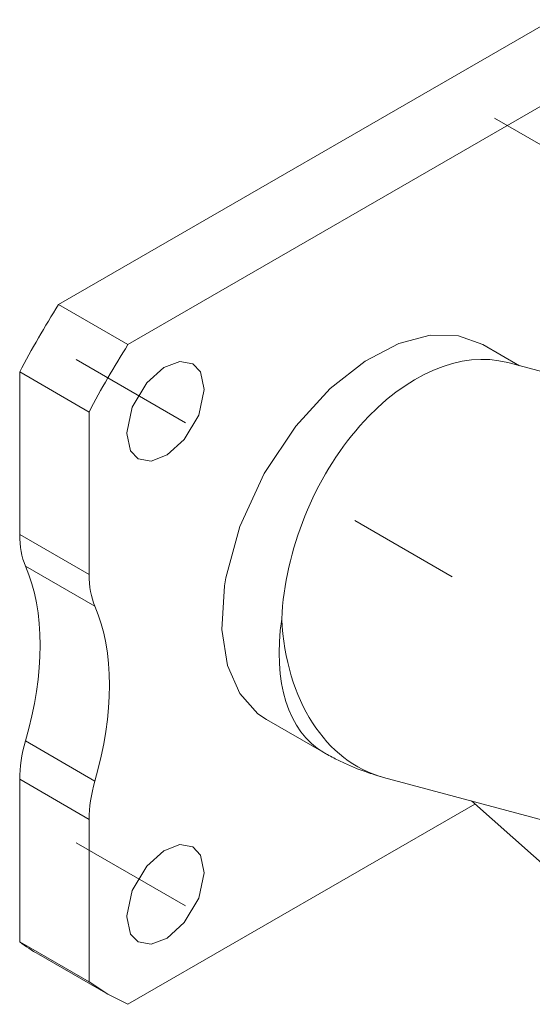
# Model space of a CAD drawing. Header units: millimetres. Extents: x 0 to 594, y 0 to 420.
# Tile 10 of 20: x 427 to 472, y 210 to 295. Entities that reach past the tile are written whole.
import ezdxf

# ---------------------------------------------------------------- set-up
doc = ezdxf.new("R2010")
doc.units = ezdxf.units.MM
doc.linetypes.add('K5LT_AXLED', pattern=[25.807274, 21.307274, -1.5, 1.5, -1.5])
doc.linetypes.add('K5LT_THIN', pattern=[0])
doc.layers.add('Системный слой (1)', color=251, linetype='Continuous', true_color=0x6c6c6c)

# ---------------------------------------------------------------- blocks, each defined once
blk = doc.blocks.new('U172')
at = {"layer": 'Системный слой (1)', "color": 7, "linetype": 'K5LT_THIN', "lineweight": 18, "true_color": 0xffffff}
for p, q in [((462.862, 267.878), (460.147, 267.16)), ((465.31, 267.838), (462.862, 267.878)), ((460.147, 267.16), (457.233, 265.639)), ((467.432, 267.073), (465.31, 267.838)), ((457.233, 265.639), (454.209, 263.264)), ((454.209, 263.264), (451.213, 259.995)), ((451.213, 259.995), (448.482, 255.896)), ((448.482, 255.896), (446.372, 251.321)), ((446.372, 251.321), (445.15, 246.88)), ((445.15, 246.88), (445.032, 246.173)), ((445.032, 246.173), (444.818, 242.385)), ((444.818, 242.385), (445.31, 239.268)), ((445.31, 239.268), (446.384, 236.837)), ((446.384, 236.837), (447.947, 235.095)), ((447.947, 235.095), (448.682, 234.597))]:
    blk.add_line(p, q, dxfattribs=at)
blk = doc.blocks.new('U203')
at = {"layer": 'Системный слой (1)', "color": 7, "linetype": 'K5LT_THIN', "lineweight": 18, "true_color": 0xffffff}
for p, q in [((441.163, 223.761), (439.774, 223.225)), ((442.307, 223.556), (441.163, 223.761)), ((442.973, 222.846), (442.307, 223.556)), ((439.774, 223.225), (438.302, 221.892)), ((443.291, 221.314), (442.973, 222.846)), ((438.302, 221.892), (437.056, 219.784)), ((442.809, 219.1), (443.291, 221.314)), ((437.056, 219.784), (436.574, 217.569)), ((441.562, 216.992), (442.809, 219.1)), ((436.574, 217.569), (436.574, 217.503)), ((436.574, 217.503), (436.914, 215.998)), ((440.09, 215.659), (441.562, 216.992)), ((436.914, 215.998), (437.557, 215.328)), ((437.557, 215.328), (438.702, 215.123)), ((438.702, 215.123), (440.09, 215.659))]:
    blk.add_line(p, q, dxfattribs=at)
blk = doc.blocks.new('U204')
at = {"layer": 'Системный слой (1)', "color": 7, "linetype": 'K5LT_THIN', "lineweight": 18, "true_color": 0xffffff}
for p, q in [((433.309, 211.861), (434.932, 210.782)), ((434.932, 210.782), (436.679, 209.915))]:
    blk.add_line(p, q, dxfattribs=at)
blk = doc.blocks.new('U208')
at = {"layer": 'Системный слой (1)', "color": 7, "linetype": 'K5LT_THIN', "lineweight": 18, "true_color": 0xffffff}
for p, q in [((441.163, 265.619), (439.774, 265.083)), ((442.307, 265.413), (441.163, 265.619)), ((442.973, 264.704), (442.307, 265.413)), ((439.774, 265.083), (438.302, 263.75)), ((443.291, 263.172), (442.973, 264.704)), ((438.302, 263.75), (437.056, 261.642)), ((442.809, 260.958), (443.291, 263.172)), ((437.056, 261.642), (436.574, 259.427)), ((441.562, 258.85), (442.809, 260.958)), ((436.574, 259.427), (436.574, 259.361)), ((436.574, 259.361), (436.914, 257.856)), ((440.09, 257.517), (441.562, 258.85)), ((436.914, 257.856), (437.557, 257.186)), ((437.557, 257.186), (438.702, 256.981)), ((438.702, 256.981), (440.09, 257.517))]:
    blk.add_line(p, q, dxfattribs=at)

msp = doc.modelspace()

# ---------------------------------------------------------------- linework, layer by layer
at = {"layer": 'Системный слой (1)', "color": 7, "linetype": 'K5LT_THIN', "lineweight": 18, "true_color": 0xffffff}
for p, q in [((473.4253, 295.2256), (430.6687, 270.5401)), ((479.4357, 291.7555), (436.6791, 267.0699)), ((430.6687, 270.5401), (436.6791, 267.0699)), ((467.4324, 267.0733), (470.598, 265.2457)), ((469.5902, 265.5157), (481.0929, 262.4336)), ((427.2983, 264.7023), (433.3087, 261.2322)), ((427.2983, 264.7023), (427.2983, 250.6233)), ((433.3087, 261.2322), (433.3087, 247.1532)), ((427.2983, 250.6233), (433.3087, 247.1532)), ((427.8034, 247.8845), (433.8138, 244.4144)), ((448.6824, 234.5974), (453.6599, 231.7236)), ((427.8034, 232.7322), (433.8138, 229.2621)), ((458.8226, 229.578), (477.7403, 224.509)), ((427.2983, 229.4101), (433.3087, 225.94)), ((427.2983, 229.4101), (427.2983, 215.3312)), ((436.6791, 209.9152), (466.7373, 227.2693)), ((466.4335, 227.5387), (477.7403, 217.5124)), ((433.3087, 225.94), (433.3087, 211.8611)), ((427.2983, 215.3312), (433.3087, 211.8611)), ((428.922, 214.2518), (434.9324, 210.7817))]:
    msp.add_line(p, q, dxfattribs=at)
at = {"layer": 'Системный слой (1)', "color": 30, "linetype": 'K5LT_AXLED', "lineweight": 18, "true_color": 0xff8000}
for p, q in [((477.9145, 281.2287), (468.44, 286.6989)), ((441.6645, 260.2998), (432.19, 265.7699)), ((464.767, 246.9616), (456.3254, 251.8353)), ((441.6645, 218.4419), (432.19, 223.912))]:
    msp.add_line(p, q, dxfattribs=at)
at = {"layer": 'Системный слой (1)', "color": 7, "linetype": 'K5LT_THIN', "lineweight": 18, "true_color": 0xffffff}
for centre, major_axis, ratio, start_param, end_param in [((452.047, 254.3054), (-23.125, -40.0537), 0.5773503, 4.6394498, 4.7853282), ((458.0574, 250.8353), (-23.125, -40.0537), 0.5773503, 4.6394498, 4.7853282), ((463.3607, 247.7735), (-7.2111, -17.4092), 0.6468866, 3.2265519, 5.2250598), ((434.3694, 254.7058), (-5, -8.6603), 0.5773503, 5.4977871, 5.8780384), ((411.3884, 230.8312), (12.5, 21.6506), 0.5773503, 5.1175359, 5.8780384), ((440.3798, 251.2357), (-5, -8.6603), 0.5773503, 5.4977871, 5.8780384), ((417.3988, 227.3611), (12.5, 21.6506), 0.5773503, 5.1175359, 5.8780384), ((463.0349, 247.9616), (-9.375, -16.238), 0.5773503, 5.3100191, 6.2831853), ((463.6755, 247.6891), (-4.8529, -18.1111), 0.7071068, 5.1401006, 6.2831853), ((434.3694, 233.4926), (-5, -8.6603), 0.5773503, 5.1175359, 5.4977871), ((440.3798, 230.0225), (-5, -8.6603), 0.5773503, 5.1175359, 5.4977871), ((452.047, 254.3054), (-23.125, -40.0537), 0.5773503, 6.2102461, 6.2831853)]:
    msp.add_ellipse(centre, major_axis=major_axis, ratio=ratio, start_param=start_param, end_param=end_param, dxfattribs=at)
msp.add_open_spline([(453.6599, 231.7236), (453.7593, 231.6662), (453.8592, 231.6096), (454.14, 231.4533), (454.322, 231.3553), (454.8368, 231.0875), (455.1728, 230.9236), (455.8529, 230.6134), (456.197, 230.4671), (456.7723, 230.2403), (457.0013, 230.1545), (457.4305, 230.0022), (457.6303, 229.9347), (458.1591, 229.7646), (458.4895, 229.6673), (458.8226, 229.578)], degree=3, knots=[0, 0, 0, 0, 1.2284657, 1.2284657, 3.439704, 3.439704, 7.439704, 7.439704, 11.439704, 11.439704, 14.0568518, 14.0568518, 16.3133473, 16.3133473, 20, 20, 20, 20], dxfattribs=at)

# ---------------------------------------------------------------- block references
at = {"layer": 'Системный слой (1)'}
for name in ['U172', 'U208', 'U203', 'U204']:
    msp.add_blockref(name, (0, 0), dxfattribs=at)

doc.saveas('drawing.dxf')
